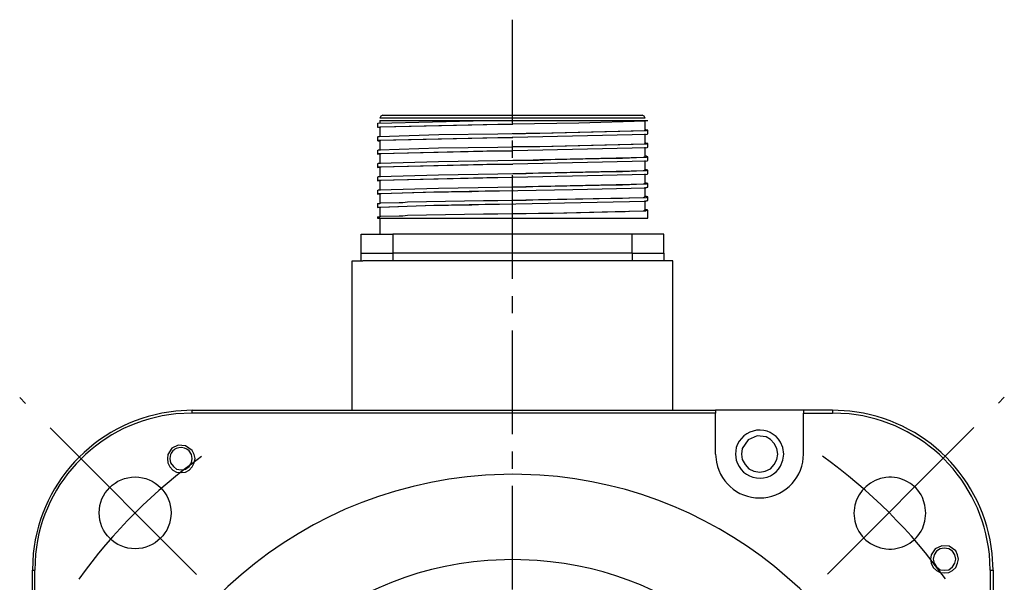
# Model space of a CAD drawing. Header units: millimetres. Extents: x 32176 to 33726, y 9839 to 10942.
# Tile 31 of 44: x 32449 to 32539, y 10367 to 10419. Entities that reach past the tile are written whole.
import ezdxf

# ---------------------------------------------------------------- set-up
doc = ezdxf.new("R2010")
doc.units = ezdxf.units.MM
doc.linetypes.add('CENTER2', pattern=[28.575, 19.05, -3.175, 3.175, -3.175])
doc.layers.add('Center', color=1, linetype='CENTER2')
doc.layers.add('Z_entity', color=7, linetype='Continuous')

msp = doc.modelspace()

# ---------------------------------------------------------------- linework, layer by layer
msp.add_circle((32459.576, 10373.175), 3.302)
at = {"layer": 'Center', "ltscale": 0.5}
msp.add_line((32494.229, 10418.51), (32494.229, 10283.51), dxfattribs=at)
at = {"layer": 'Center'}
for p, q in [((32465.232, 10367.517), (32448.972, 10383.784)), ((32523.201, 10367.541), (32539.448, 10383.821))]:
    msp.add_line(p, q, dxfattribs=at)
for start, end in [(125.62741, 144.35136), (35.69653, 54.42047)]:
    msp.add_arc((32494.229, 10338.51), 49.015, start, end, dxfattribs=at)
at = {"layer": 'Z_entity', "color": 7}
for p, q in [((32482.16, 10409.635), (32482.075, 10409.466)), ((32506.432, 10409.466), (32482.075, 10409.466)), ((32482.329, 10409.72), (32482.16, 10409.635)), ((32482.329, 10409.72), (32506.178, 10409.72)), ((32506.347, 10409.635), (32506.178, 10409.72)), ((32506.432, 10409.466), (32506.347, 10409.635)), ((32481.863, 10408.957), (32481.906, 10409)), ((32481.863, 10408.957), (32481.863, 10408.618)), ((32481.863, 10408.618), (32482.075, 10408.661)), ((32482.075, 10408.576), (32481.863, 10408.618)), ((32481.906, 10409), (32491.903, 10409.254)), ((32482.075, 10409.254), (32491.945, 10409.254)), ((32482.075, 10409.254), (32482.075, 10408.957)), ((32482.075, 10408.661), (32494.249, 10408.925)), ((32482.075, 10408.618), (32482.16, 10408.661)), ((32482.075, 10408.618), (32482.075, 10407.729)), ((32482.16, 10408.661), (32491.903, 10408.872)), ((32491.903, 10409.254), (32506.686, 10409.254)), ((32491.903, 10408.872), (32494.275, 10408.915)), ((32494.249, 10408.925), (32500.347, 10409.014)), ((32494.275, 10408.915), (32494.275, 10408.957)), ((32500.347, 10409.014), (32506.432, 10409.211)), ((32506.432, 10409.211), (32506.686, 10409.254)), ((32506.432, 10408.364), (32506.432, 10409.254)), ((32506.559, 10408.364), (32506.432, 10408.407)), ((32481.863, 10407.729), (32481.948, 10407.771)), ((32481.863, 10407.729), (32481.863, 10407.39)), ((32481.948, 10407.771), (32482.033, 10407.771)), ((32481.948, 10407.432), (32494.295, 10407.699)), ((32482.033, 10407.771), (32487.472, 10407.945)), ((32482.16, 10407.432), (32491.903, 10407.644)), ((32487.472, 10407.945), (32492.919, 10408.025)), ((32491.903, 10407.644), (32494.275, 10407.686)), ((32492.919, 10408.025), (32495.503, 10408.068)), ((32494.275, 10408.025), (32496.647, 10408.068)), ((32494.275, 10407.686), (32494.275, 10407.729)), ((32494.295, 10407.699), (32506.644, 10407.983)), ((32495.503, 10408.068), (32496.774, 10408.068)), ((32496.647, 10408.068), (32506.39, 10408.322)), ((32496.774, 10408.068), (32506.559, 10408.322)), ((32506.39, 10408.322), (32506.432, 10408.364)), ((32506.432, 10407.136), (32506.432, 10408.025)), ((32506.559, 10408.322), (32506.644, 10408.364)), ((32506.686, 10408.364), (32506.559, 10408.364)), ((32506.644, 10408.364), (32506.686, 10408.364)), ((32506.644, 10407.983), (32506.686, 10408.025)), ((32506.686, 10408.025), (32506.686, 10408.364)), ((32481.863, 10407.39), (32481.948, 10407.432)), ((32481.948, 10407.348), (32481.863, 10407.39)), ((32482.075, 10407.348), (32481.948, 10407.348)), ((32482.033, 10406.543), (32487.47, 10406.717)), ((32482.075, 10407.39), (32482.16, 10407.432)), ((32482.075, 10407.39), (32482.075, 10406.5)), ((32487.47, 10406.717), (32492.919, 10406.797)), ((32492.919, 10406.797), (32495.503, 10406.839)), ((32494.275, 10406.839), (32496.647, 10406.839)), ((32494.295, 10406.478), (32506.644, 10406.754)), ((32495.503, 10406.839), (32496.774, 10406.839)), ((32496.647, 10406.839), (32506.39, 10407.093)), ((32496.774, 10406.839), (32506.559, 10407.093)), ((32506.39, 10407.093), (32506.432, 10407.136)), ((32506.559, 10407.136), (32506.432, 10407.178)), ((32506.432, 10405.907), (32506.432, 10406.797)), ((32506.559, 10407.093), (32506.644, 10407.136)), ((32506.686, 10407.136), (32506.559, 10407.136)), ((32506.644, 10407.136), (32506.686, 10407.136)), ((32506.644, 10406.754), (32506.686, 10406.797)), ((32506.686, 10406.797), (32506.686, 10407.136)), ((32481.863, 10406.5), (32481.948, 10406.543)), ((32481.863, 10406.5), (32481.863, 10406.161)), ((32481.863, 10406.161), (32481.948, 10406.204)), ((32481.948, 10406.161), (32481.863, 10406.161)), ((32481.948, 10406.543), (32482.033, 10406.543)), ((32481.948, 10406.204), (32494.295, 10406.478)), ((32482.075, 10406.119), (32481.948, 10406.161)), ((32482.075, 10406.161), (32482.16, 10406.204)), ((32482.075, 10406.161), (32482.075, 10405.272)), ((32482.16, 10406.204), (32491.903, 10406.458)), ((32491.903, 10406.458), (32494.275, 10406.458)), ((32494.275, 10406.458), (32494.275, 10406.5)), ((32496.774, 10405.653), (32506.559, 10405.865)), ((32497.791, 10405.653), (32503.679, 10405.78)), ((32503.679, 10405.78), (32504.357, 10405.78)), ((32504.357, 10405.78), (32504.992, 10405.823)), ((32504.992, 10405.823), (32506.305, 10405.865)), ((32506.305, 10405.865), (32506.39, 10405.907)), ((32506.39, 10405.907), (32506.432, 10405.907)), ((32506.559, 10405.95), (32506.432, 10405.95)), ((32506.644, 10405.907), (32506.559, 10405.95)), ((32506.559, 10405.865), (32506.644, 10405.907)), ((32506.644, 10405.907), (32506.686, 10405.907)), ((32506.686, 10405.907), (32506.644, 10405.907)), ((32506.686, 10405.568), (32506.686, 10405.907)), ((32481.863, 10405.272), (32481.948, 10405.314)), ((32481.863, 10405.272), (32481.863, 10404.933)), ((32481.863, 10404.933), (32481.948, 10404.975)), ((32481.948, 10404.933), (32481.863, 10404.933)), ((32481.948, 10405.314), (32482.033, 10405.314)), ((32481.948, 10404.975), (32494.293, 10405.25)), ((32482.075, 10404.891), (32481.948, 10404.933)), ((32482.033, 10405.314), (32487.469, 10405.489)), ((32482.075, 10404.933), (32482.16, 10404.975)), ((32482.075, 10404.933), (32482.075, 10404.043)), ((32482.16, 10404.975), (32491.903, 10405.23)), ((32487.469, 10405.489), (32492.919, 10405.568)), ((32491.903, 10405.23), (32494.275, 10405.23)), ((32492.919, 10405.568), (32495.503, 10405.611)), ((32494.275, 10405.611), (32496.647, 10405.611)), ((32494.275, 10405.23), (32494.275, 10405.272)), ((32494.293, 10405.25), (32506.644, 10405.526)), ((32495.503, 10405.611), (32496.774, 10405.653)), ((32496.647, 10405.611), (32497.791, 10405.653)), ((32506.432, 10404.679), (32506.432, 10405.568)), ((32506.644, 10405.526), (32506.686, 10405.568)), ((32481.863, 10404.043), (32481.948, 10404.086)), ((32481.863, 10404.043), (32481.863, 10403.705)), ((32481.948, 10404.086), (32482.033, 10404.086)), ((32481.948, 10403.747), (32494.293, 10404.029)), ((32482.033, 10404.086), (32487.468, 10404.264)), ((32482.16, 10403.747), (32491.903, 10404.001)), ((32487.468, 10404.264), (32492.919, 10404.34)), ((32491.903, 10404.001), (32494.275, 10404.043)), ((32492.919, 10404.34), (32495.503, 10404.382)), ((32494.275, 10404.382), (32496.647, 10404.425)), ((32494.275, 10404.043), (32494.275, 10404.086)), ((32494.293, 10404.029), (32506.644, 10404.298)), ((32495.503, 10404.382), (32496.774, 10404.425)), ((32496.647, 10404.425), (32497.791, 10404.425)), ((32496.774, 10404.425), (32506.559, 10404.636)), ((32497.791, 10404.425), (32503.679, 10404.552)), ((32503.679, 10404.552), (32504.357, 10404.552)), ((32504.357, 10404.552), (32504.992, 10404.594)), ((32504.992, 10404.594), (32506.305, 10404.636)), ((32506.305, 10404.636), (32506.39, 10404.679)), ((32506.39, 10404.679), (32506.432, 10404.679)), ((32506.559, 10404.721), (32506.432, 10404.721)), ((32506.432, 10403.45), (32506.432, 10404.34)), ((32506.644, 10404.679), (32506.559, 10404.721)), ((32506.559, 10404.636), (32506.644, 10404.679)), ((32506.644, 10404.679), (32506.686, 10404.679)), ((32506.686, 10404.679), (32506.644, 10404.679)), ((32506.644, 10404.298), (32506.686, 10404.34)), ((32506.686, 10404.34), (32506.686, 10404.679)), ((32481.863, 10403.705), (32481.948, 10403.747)), ((32481.948, 10403.705), (32481.863, 10403.705)), ((32482.075, 10403.662), (32481.948, 10403.705)), ((32482.033, 10402.857), (32487.468, 10403.035)), ((32482.075, 10403.705), (32482.16, 10403.747)), ((32482.075, 10403.705), (32482.075, 10402.815)), ((32487.468, 10403.035), (32492.919, 10403.112)), ((32492.919, 10403.112), (32495.503, 10403.154)), ((32494.275, 10403.154), (32496.647, 10403.196)), ((32495.503, 10403.154), (32496.774, 10403.196)), ((32496.647, 10403.196), (32497.791, 10403.196)), ((32496.774, 10403.196), (32506.559, 10403.408)), ((32497.791, 10403.196), (32503.679, 10403.323)), ((32499.788, 10402.89), (32506.517, 10403.069)), ((32503.679, 10403.323), (32504.357, 10403.323)), ((32504.357, 10403.323), (32504.992, 10403.366)), ((32504.992, 10403.366), (32506.305, 10403.408)), ((32506.305, 10403.408), (32506.39, 10403.45)), ((32506.39, 10403.45), (32506.432, 10403.45)), ((32506.559, 10403.493), (32506.432, 10403.493)), ((32506.432, 10402.222), (32506.432, 10403.112)), ((32506.517, 10403.069), (32506.644, 10403.112)), ((32506.644, 10403.45), (32506.559, 10403.493)), ((32506.559, 10403.408), (32506.644, 10403.45)), ((32506.644, 10403.45), (32506.686, 10403.45)), ((32506.686, 10403.45), (32506.644, 10403.45)), ((32506.644, 10403.112), (32506.686, 10403.112)), ((32506.686, 10403.112), (32506.686, 10403.45)), ((32481.863, 10402.815), (32481.948, 10402.857)), ((32481.863, 10402.815), (32481.863, 10402.476)), ((32481.863, 10402.476), (32481.948, 10402.518)), ((32481.948, 10402.476), (32481.863, 10402.476)), ((32481.948, 10402.857), (32482.033, 10402.857)), ((32481.948, 10402.518), (32482.033, 10402.518)), ((32482.075, 10402.434), (32481.948, 10402.476)), ((32482.033, 10402.518), (32486.262, 10402.669)), ((32482.075, 10402.476), (32482.16, 10402.518)), ((32482.075, 10402.476), (32482.075, 10401.629)), ((32482.16, 10402.518), (32487.023, 10402.674)), ((32486.262, 10402.669), (32490.505, 10402.73)), ((32487.023, 10402.674), (32491.903, 10402.773)), ((32490.505, 10402.73), (32491.733, 10402.773)), ((32491.733, 10402.773), (32493.046, 10402.773)), ((32491.903, 10402.773), (32494.275, 10402.815)), ((32493.046, 10402.773), (32499.788, 10402.89)), ((32494.275, 10402.815), (32494.275, 10402.857)), ((32496.774, 10401.968), (32506.559, 10402.18)), ((32497.791, 10401.968), (32503.679, 10402.095)), ((32503.679, 10402.095), (32504.357, 10402.095)), ((32504.357, 10402.095), (32504.992, 10402.137)), ((32504.992, 10402.137), (32506.305, 10402.18)), ((32506.305, 10402.18), (32506.39, 10402.222)), ((32506.39, 10402.222), (32506.432, 10402.222)), ((32506.559, 10402.264), (32506.432, 10402.264)), ((32506.644, 10402.222), (32506.559, 10402.264)), ((32506.559, 10402.18), (32506.644, 10402.222)), ((32506.644, 10402.222), (32506.686, 10402.222)), ((32506.686, 10402.222), (32506.644, 10402.222)), ((32506.686, 10401.883), (32506.686, 10402.222)), ((32481.863, 10401.629), (32482.033, 10401.629)), ((32481.863, 10401.629), (32481.863, 10401.248)), ((32481.863, 10401.248), (32481.948, 10401.29)), ((32482.075, 10401.248), (32481.863, 10401.248)), ((32481.948, 10401.29), (32482.033, 10401.29)), ((32482.033, 10401.629), (32482.118, 10401.671)), ((32482.033, 10401.29), (32486.262, 10401.441)), ((32482.075, 10401.248), (32482.16, 10401.29)), ((32482.075, 10401.248), (32482.075, 10400.4)), ((32482.118, 10401.671), (32483.854, 10401.714)), ((32482.16, 10401.29), (32487.025, 10401.453)), ((32483.854, 10401.714), (32484.193, 10401.714)), ((32484.193, 10401.714), (32484.617, 10401.756)), ((32484.617, 10401.756), (32491.606, 10401.883)), ((32486.262, 10401.441), (32490.505, 10401.502)), ((32487.025, 10401.453), (32491.903, 10401.544)), ((32490.505, 10401.502), (32491.733, 10401.544)), ((32491.606, 10401.883), (32492.919, 10401.883)), ((32491.733, 10401.544), (32493.046, 10401.544)), ((32491.903, 10401.544), (32494.275, 10401.587)), ((32492.919, 10401.883), (32495.503, 10401.925)), ((32493.046, 10401.544), (32506.517, 10401.841)), ((32494.275, 10401.925), (32496.647, 10401.968)), ((32494.275, 10401.587), (32494.275, 10401.629)), ((32495.503, 10401.925), (32496.774, 10401.968)), ((32496.647, 10401.968), (32497.791, 10401.968)), ((32506.432, 10400.994), (32506.432, 10401.883)), ((32506.517, 10401.841), (32506.644, 10401.883)), ((32506.644, 10401.883), (32506.686, 10401.883)), ((32481.863, 10400.4), (32482.033, 10400.4)), ((32481.863, 10400.4), (32481.863, 10400.273)), ((32481.863, 10400.273), (32506.686, 10400.273)), ((32482.033, 10400.4), (32482.118, 10400.443)), ((32482.075, 10400.273), (32482.075, 10398.791)), ((32482.118, 10400.443), (32483.854, 10400.485)), ((32483.854, 10400.485), (32484.193, 10400.485)), ((32484.193, 10400.485), (32484.617, 10400.528)), ((32484.617, 10400.528), (32491.606, 10400.655)), ((32491.606, 10400.655), (32492.919, 10400.655)), ((32492.919, 10400.655), (32495.503, 10400.697)), ((32494.275, 10400.697), (32496.647, 10400.739)), ((32495.503, 10400.697), (32496.774, 10400.739)), ((32496.647, 10400.739), (32497.791, 10400.739)), ((32496.774, 10400.739), (32498.003, 10400.739)), ((32497.791, 10400.739), (32503.679, 10400.866)), ((32498.003, 10400.739), (32504.229, 10400.866)), ((32503.679, 10400.866), (32504.357, 10400.866)), ((32504.229, 10400.866), (32504.611, 10400.866)), ((32504.357, 10400.866), (32504.992, 10400.909)), ((32504.611, 10400.866), (32504.95, 10400.909)), ((32504.95, 10400.909), (32506.475, 10400.951)), ((32504.992, 10400.909), (32506.305, 10400.951)), ((32506.305, 10400.951), (32506.39, 10400.994)), ((32506.39, 10400.994), (32506.432, 10400.994)), ((32506.644, 10401.036), (32506.432, 10401.036)), ((32506.475, 10400.951), (32506.559, 10400.994)), ((32506.559, 10400.994), (32506.686, 10400.994)), ((32506.686, 10400.994), (32506.644, 10401.036)), ((32506.686, 10400.273), (32506.686, 10400.994)), ((32480.338, 10397.054), (32480.338, 10398.791)), ((32480.338, 10398.791), (32483.261, 10398.791)), ((32505.246, 10398.791), (32483.261, 10398.791)), ((32483.261, 10398.791), (32483.261, 10397.054)), ((32508.169, 10398.791), (32505.246, 10398.791)), ((32505.246, 10397.054), (32505.246, 10398.791)), ((32508.169, 10397.054), (32508.169, 10398.791)), ((32480.338, 10397.054), (32483.261, 10397.054)), ((32480.338, 10396.334), (32480.338, 10397.054)), ((32505.246, 10397.054), (32483.261, 10397.054)), ((32483.261, 10397.054), (32483.261, 10396.334)), ((32505.246, 10397.054), (32508.169, 10397.054)), ((32505.246, 10397.054), (32505.246, 10396.334)), ((32508.169, 10397.054), (32508.169, 10396.334)), ((32479.534, 10382.609), (32479.534, 10396.334)), ((32479.534, 10396.334), (32480.508, 10396.334)), ((32482.202, 10396.334), (32480.508, 10396.334)), ((32483.261, 10396.334), (32482.202, 10396.334)), ((32505.246, 10396.334), (32483.261, 10396.334)), ((32506.305, 10396.334), (32505.246, 10396.334)), ((32508, 10396.334), (32506.305, 10396.334)), ((32508.974, 10396.334), (32508, 10396.334)), ((32508.974, 10382.609), (32508.974, 10396.334)), ((32464.835, 10382.609), (32463.31, 10382.525)), ((32464.835, 10382.355), (32463.31, 10382.27)), ((32464.835, 10382.355), (32464.835, 10382.609)), ((32464.835, 10382.609), (32512.913, 10382.609)), ((32512.913, 10382.355), (32464.835, 10382.355)), ((32521.004, 10382.609), (32512.913, 10382.609)), ((32512.913, 10382.609), (32512.913, 10382.355)), ((32512.913, 10378.585), (32512.913, 10382.355)), ((32523.673, 10382.609), (32521.004, 10382.609)), ((32521.004, 10382.609), (32521.004, 10382.355)), ((32521.004, 10378.585), (32521.004, 10382.355)), ((32521.004, 10382.355), (32523.673, 10382.355)), ((32525.24, 10382.525), (32523.673, 10382.609)), ((32523.673, 10382.609), (32523.673, 10382.355)), ((32525.198, 10382.27), (32523.673, 10382.355)), ((32515.925, 10379.901), (32515.37, 10379.093)), ((32516.723, 10380.266), (32515.925, 10379.901)), ((32517.576, 10380.162), (32516.723, 10380.266)), ((32517.963, 10379.925), (32517.576, 10380.162)), ((32518.293, 10379.559), (32517.963, 10379.925)), ((32518.547, 10379.093), (32518.293, 10379.559)), ((32519.098, 10379.178), (32518.886, 10379.686)), ((32462.59, 10378.543), (32462.547, 10378.161)), ((32462.953, 10379.112), (32462.59, 10378.543)), ((32462.844, 10378.543), (32462.759, 10378.161)), ((32463.546, 10379.393), (32462.953, 10379.112)), ((32464.222, 10379.345), (32463.546, 10379.393)), ((32464.835, 10378.924), (32464.222, 10379.345)), ((32464.75, 10378.543), (32464.538, 10378.882)), ((32464.835, 10378.161), (32464.75, 10378.543)), ((32465.004, 10378.543), (32464.835, 10378.924)), ((32465.089, 10378.161), (32465.004, 10378.543)), ((32512.913, 10378.585), (32512.998, 10377.823)), ((32514.819, 10379.178), (32514.735, 10378.585)), ((32514.735, 10378.585), (32514.819, 10378.034)), ((32515.37, 10379.093), (32515.285, 10378.585)), ((32515.285, 10378.585), (32515.37, 10378.077)), ((32518.632, 10378.585), (32518.547, 10379.093)), ((32518.547, 10378.077), (32518.632, 10378.585)), ((32518.632, 10378.585), (32518.632, 10378.585)), ((32519.183, 10378.585), (32519.098, 10379.178)), ((32519.098, 10378.034), (32519.183, 10378.585)), ((32519.183, 10378.585), (32519.183, 10378.585)), ((32462.547, 10378.161), (32462.59, 10377.78)), ((32462.59, 10377.78), (32462.759, 10377.399)), ((32462.759, 10378.161), (32462.844, 10377.78)), ((32462.844, 10377.78), (32463.098, 10377.441)), ((32464.538, 10377.441), (32464.75, 10377.78)), ((32464.75, 10377.78), (32464.835, 10378.161)), ((32464.835, 10378.161), (32464.835, 10378.161)), ((32464.835, 10377.399), (32465.004, 10377.78)), ((32465.004, 10377.78), (32465.089, 10378.161)), ((32465.089, 10378.161), (32465.089, 10378.161)), ((32515.37, 10378.077), (32515.624, 10377.611)), ((32515.624, 10377.611), (32515.963, 10377.23)), ((32517.954, 10377.23), (32518.293, 10377.611)), ((32518.293, 10377.611), (32518.547, 10378.077)), ((32518.886, 10377.484), (32519.098, 10378.034)), ((32462.759, 10377.399), (32463.056, 10377.102)), ((32463.056, 10377.102), (32463.394, 10376.933)), ((32463.098, 10377.441), (32463.394, 10377.187)), ((32463.394, 10377.187), (32463.818, 10377.145)), ((32463.394, 10376.933), (32463.818, 10376.891)), ((32463.818, 10377.145), (32464.199, 10377.187)), ((32463.818, 10376.891), (32464.199, 10376.933)), ((32464.199, 10377.187), (32464.538, 10377.441)), ((32464.199, 10376.933), (32464.538, 10377.102)), ((32464.538, 10377.102), (32464.835, 10377.399)), ((32494.275, 10376.721), (32491.776, 10376.637)), ((32496.774, 10376.637), (32494.275, 10376.721)), ((32515.963, 10377.23), (32516.429, 10377.018)), ((32516.429, 10377.018), (32516.98, 10376.933)), ((32516.98, 10376.933), (32517.488, 10377.018)), ((32517.488, 10377.018), (32517.954, 10377.23)), ((32532.145, 10373.883), (32531.933, 10374.603)), ((32525.706, 10373.883), (32525.621, 10373.163)), ((32525.621, 10373.163), (32525.706, 10372.401)), ((32532.229, 10373.163), (32532.145, 10373.883)), ((32532.145, 10372.401), (32532.229, 10373.163)), ((32532.229, 10373.163), (32532.229, 10373.163)), ((32531.933, 10371.723), (32532.145, 10372.401)), ((32533.102, 10369.879), (32532.738, 10369.308)), ((32533.204, 10369.647), (32532.992, 10369.308)), ((32533.695, 10370.159), (32533.102, 10369.879)), ((32533.543, 10369.859), (32533.204, 10369.647)), ((32533.924, 10369.944), (32533.543, 10369.859)), ((32534.37, 10370.109), (32533.695, 10370.159)), ((32534.347, 10369.859), (32533.924, 10369.944)), ((32534.686, 10369.647), (32534.347, 10369.859)), ((32534.983, 10369.689), (32534.37, 10370.109)), ((32534.898, 10369.308), (32534.686, 10369.647)), ((32535.152, 10369.308), (32534.983, 10369.689)), ((32450.22, 10369.435), (32450.136, 10367.91)), ((32450.432, 10369.393), (32450.348, 10367.91)), ((32494.275, 10368.885), (32491.987, 10368.8)), ((32496.52, 10368.8), (32494.275, 10368.885)), ((32532.738, 10369.308), (32532.653, 10368.927)), ((32532.653, 10368.927), (32532.738, 10368.546)), ((32532.992, 10369.308), (32532.907, 10368.927)), ((32532.907, 10368.927), (32532.992, 10368.546)), ((32534.983, 10368.927), (32534.898, 10369.308)), ((32534.898, 10368.546), (32534.983, 10368.927)), ((32534.983, 10368.927), (32534.983, 10368.927)), ((32535.237, 10368.927), (32535.152, 10369.308)), ((32535.152, 10368.546), (32535.237, 10368.927)), ((32535.237, 10368.927), (32535.237, 10368.927)), ((32538.16, 10367.91), (32538.075, 10369.393)), ((32538.414, 10367.91), (32538.329, 10369.435)), ((32450.136, 10365.199), (32450.136, 10367.91)), ((32450.136, 10367.91), (32450.348, 10367.91)), ((32450.348, 10365.199), (32450.348, 10367.91)), ((32532.738, 10368.546), (32532.907, 10368.165)), ((32532.907, 10368.165), (32533.204, 10367.868)), ((32532.992, 10368.546), (32533.204, 10368.207)), ((32533.204, 10368.207), (32533.543, 10367.953)), ((32533.204, 10367.868), (32533.543, 10367.699)), ((32533.543, 10367.953), (32533.924, 10367.91)), ((32533.543, 10367.699), (32533.924, 10367.656)), ((32533.924, 10367.91), (32534.347, 10367.953)), ((32533.924, 10367.656), (32534.347, 10367.699)), ((32534.347, 10367.953), (32534.686, 10368.207)), ((32534.347, 10367.699), (32534.686, 10367.868)), ((32534.686, 10368.207), (32534.898, 10368.546)), ((32534.686, 10367.868), (32534.983, 10368.165)), ((32534.983, 10368.165), (32535.152, 10368.546)), ((32538.16, 10367.91), (32538.414, 10367.91)), ((32538.16, 10367.91), (32538.16, 10319.832)), ((32538.414, 10367.91), (32538.414, 10319.832))]:
    msp.add_line(p, q, dxfattribs=at)
for centre, radius, start, end in [((32464.821, 10367.92), 14.683, 95.90884, 174.07441), ((32464.784, 10367.907), 14.439, 95.86165, 174.08941), ((32523.679, 10367.874), 14.476, 6.0226, 83.97632), ((32523.669, 10367.865), 14.744, 6.11373, 83.88287), ((32516.963, 10378.548), 2.235, 30.63771, 163.61373), ((32463.798, 10378.111), 1.068, 46.1742, 155.65026), ((32516.959, 10378.583), 4.034, 190.86216, 0.03362), ((32516.97, 10378.589), 2.221, 194.46634, 330.01461), ((32494.237, 10338.472), 38.244, 93.68997, 172.49221), ((32494.383, 10338.631), 38.085, 11.04164, 86.40041), ((32528.956, 10373.123), 3.324, 26.43081, 166.84358), ((32528.929, 10373.162), 3.312, 193.28779, 334.40644), ((32494.251, 10338.496), 30.389, 94.27267, 171.47106), ((32494.359, 10338.623), 30.26, 12.64586, 85.90398)]:
    msp.add_arc(centre, radius, start, end, dxfattribs=at)

doc.saveas('drawing.dxf')
